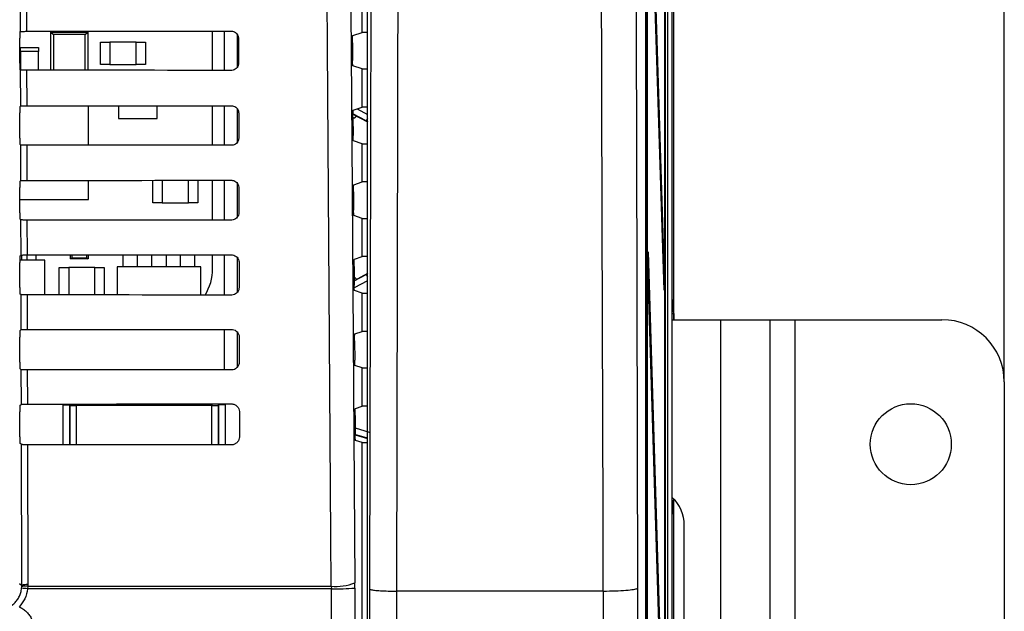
# Model space of a CAD drawing. Header units: millimetres. Extents: x 5 to 418, y 2 to 292.
# Tile 32 of 48: x 106 to 132, y 196 to 212. Entities that reach past the tile are written whole.
import ezdxf

# ---------------------------------------------------------------- set-up
doc = ezdxf.new("R2010")
doc.units = ezdxf.units.MM
doc.layers.add('SLD-0', color=7, linetype='Continuous')
doc.styles.add('SLDTEXTSTYLE0', font='TXT', dxfattribs={"width": 0.605})
doc.dimstyles.new('SLDDIMSTYLE0', dxfattribs={"dimtxt": 3.5, "dimasz": 3.302, "dimexe": 0, "dimexo": 0.0625, "dimgap": 0.875, "dimtad": 1, "dimlfac": 3, "dimrnd": 1e-09, "dimzin": 12, "dimdsep": 46, "dimtxsty": 'SLDTEXTSTYLE0', "dimsah": 1, "dimcen": 0.09, "dimadec": 0, "dimazin": 3, "dimtfac": 1, "dimtofl": 0, "dimtmove": 0, "dimatfit": 3, "dimfxl": 1, "dimfrac": 2, "dimtolj": 1, "dimtzin": 12, "dimarcsym": 0})

# ---------------------------------------------------------------- blocks, each defined once
blk = doc.blocks.new('_D')
at = {"layer": 'SLD-0'}
for p, q in [((58.038, 202.488), (58.038, 259.588)), ((132.371, 202.488), (132.371, 259.588)), ((58.038, 258.588), (132.371, 258.588))]:
    blk.add_line(p, q, dxfattribs=at)
for points in [[(58.038, 258.588), (61.34, 258.08), (61.34, 259.096)], [(132.371, 258.588), (129.069, 259.096), (129.069, 258.08)]]:
    blk.add_solid(points, dxfattribs=at)
at = {"layer": 'SLD-0', "insert": (91.194, 263.1), "char_height": 3.5, "attachment_point": 1, "style": 'SLDTEXTSTYLE0'}
blk.add_mtext('223', dxfattribs=at)

msp = doc.modelspace()

# ---------------------------------------------------------------- linework, layer by layer
at = {"color": 7, "linetype": 'Continuous', "lineweight": 25}
for p, q in [((123.4826, 233.1548), (123.4826, 127.5375)), ((123.538, 204.1548), (123.538, 233.1548)), ((123.3654, 232.9825), (123.3654, 127.6605)), ((122.7812, 227.1522), (122.7812, 140.1634)), ((123.2961, 133.8215), (123.2961, 227.1548)), ((123.304, 227.1548), (123.304, 133.8215)), ((122.8137, 141.1548), (122.8137, 226.4881)), ((122.8215, 226.4881), (122.8215, 141.1548)), ((115.3454, 155.4503), (115.3454, 224.7321)), ((122.845, 219.3011), (123.2765, 205.3215)), ((123.2727, 204.9462), (122.8411, 218.9258)), ((115.2046, 211.8432), (115.2046, 216.8665)), ((106.0663, 211.8716), (106.0641, 212.8403)), ((106.2253, 212.8374), (106.2276, 211.8744)), ((106.0496, 211.0186), (106.0496, 211.691)), ((106.0525, 211.8577), (106.0663, 211.8716)), ((106.8796, 211.8548), (106.9455, 211.789)), ((106.8796, 211.8548), (107.863, 211.8548)), ((106.8796, 210.8324), (106.8796, 211.8548)), ((107.7971, 211.789), (106.9455, 211.789)), ((106.9455, 211.789), (106.9455, 210.8323)), ((107.0963, 211.8548), (107.0963, 211.875)), ((107.6463, 211.8548), (107.6463, 211.8753)), ((107.7971, 211.789), (107.863, 211.8548)), ((107.7971, 210.8318), (107.7971, 211.789)), ((107.863, 211.8548), (107.863, 210.8317)), ((111.204, 210.8292), (111.204, 211.878)), ((111.5234, 210.8289), (111.5234, 211.8782)), ((111.8566, 211.7988), (111.8566, 210.9076)), ((111.8713, 210.9267), (111.8713, 211.7769)), ((111.8955, 211.6881), (111.897, 211.0215)), ((114.9503, 211.7585), (115.2046, 211.8432)), ((115.3454, 211.8432), (115.2046, 211.8432)), ((106.063, 211.3382), (106.063, 211.4382)), ((106.063, 211.4382), (106.5463, 211.4382)), ((106.5463, 211.4382), (106.5463, 211.3382)), ((108.2046, 210.9881), (108.2046, 211.5881)), ((108.2046, 211.5881), (108.4546, 211.5881)), ((108.4546, 211.5881), (108.4546, 210.9881)), ((109.1546, 211.5881), (108.4546, 211.5881)), ((109.1546, 210.9881), (109.1546, 211.5881)), ((109.1546, 211.5881), (109.4046, 211.5881)), ((109.4046, 211.5881), (109.4046, 210.9881)), ((114.9417, 211.5697), (114.9451, 211.0946)), ((106.063, 211.3382), (106.063, 210.8415)), ((106.5463, 211.3382), (106.063, 211.3382)), ((106.5463, 210.8326), (106.5463, 211.3382)), ((108.4546, 210.9881), (108.2046, 210.9881)), ((108.4546, 210.9881), (109.1546, 210.9881)), ((109.4046, 210.9881), (109.1546, 210.9881)), ((115.2046, 210.8665), (114.9536, 210.9501)), ((106.0688, 210.8356), (106.0525, 210.852)), ((106.071, 209.8762), (106.0688, 210.8356)), ((106.23, 210.8328), (106.2322, 209.8791)), ((115.2046, 209.8432), (115.2046, 210.8665)), ((115.2046, 210.8665), (115.3454, 210.8665)), ((106.0525, 209.8577), (106.071, 209.8762)), ((107.888, 209.8715), (106.0663, 209.8715)), ((107.888, 208.827), (107.888, 209.8715)), ((108.688, 209.8807), (108.688, 209.5382)), ((109.7213, 209.5382), (109.7213, 209.8814)), ((111.204, 208.8245), (111.204, 209.8826)), ((111.5234, 208.8242), (111.5234, 209.8829)), ((114.9643, 209.7631), (115.2046, 209.8432)), ((115.3454, 209.8432), (115.2046, 209.8432)), ((106.0496, 209.0186), (106.0496, 209.691)), ((111.8566, 209.8072), (111.8566, 208.9001)), ((111.8713, 208.9189), (111.8713, 209.7851)), ((111.9002, 209.6881), (111.9017, 209.0215)), ((114.9558, 209.5744), (114.9592, 209.0899)), ((114.9565, 209.6601), (115.3454, 209.4533)), ((115.3117, 209.4759), (114.9566, 209.6647)), ((115.0565, 209.6069), (114.9819, 209.5369)), ((115.0639, 209.7963), (115.3454, 209.6466)), ((108.688, 209.5382), (109.7213, 209.5382)), ((115.3454, 209.5394), (115.3117, 209.4759)), ((106.0735, 208.831), (106.0525, 208.852)), ((106.0757, 207.8809), (106.0735, 208.831)), ((106.2347, 208.8281), (106.2369, 207.8838)), ((115.2046, 208.8665), (114.9677, 208.9453)), ((115.2046, 207.8432), (115.2046, 208.8665)), ((115.2046, 208.8665), (115.3454, 208.8665)), ((106.0525, 207.8577), (106.0757, 207.8809)), ((107.888, 207.3715), (107.888, 207.8848)), ((109.6046, 207.2881), (109.6046, 207.886)), ((109.8546, 207.8862), (109.8546, 207.2881)), ((110.5546, 207.2881), (110.5546, 207.8868)), ((110.8046, 207.887), (110.8046, 207.2881)), ((111.204, 206.8198), (111.204, 207.8873)), ((111.5234, 206.8196), (111.5234, 207.8876)), ((111.8566, 207.8157), (111.8566, 206.8926)), ((111.8713, 206.9113), (111.8713, 207.7934)), ((114.9784, 207.7678), (115.2046, 207.8432)), ((115.3454, 207.8432), (115.2046, 207.8432)), ((106.0496, 207.0186), (106.0496, 207.691)), ((111.9049, 207.6881), (111.9064, 207.0215)), ((114.9698, 207.5791), (114.9733, 207.0852)), ((106.0496, 207.3715), (107.888, 207.3715)), ((109.8546, 207.2881), (109.6046, 207.2881)), ((109.8546, 207.2881), (110.5546, 207.2881)), ((110.8046, 207.2881), (110.5546, 207.2881)), ((115.2046, 206.8665), (114.9819, 206.9406)), ((106.0781, 206.8263), (106.0525, 206.852)), ((106.0803, 205.8856), (106.0781, 206.8263)), ((106.2393, 206.8234), (106.2415, 205.8884)), ((115.2046, 205.8432), (115.2046, 206.8665)), ((115.2046, 206.8665), (115.3454, 206.8665)), ((106.0525, 205.8577), (106.0803, 205.8856)), ((106.1013, 205.7523), (106.1013, 205.8869)), ((106.248, 205.7523), (106.248, 205.8884)), ((106.4813, 205.7523), (106.4813, 205.8886)), ((107.4046, 205.7815), (107.4046, 205.8892)), ((107.437, 205.8892), (107.437, 205.8138)), ((107.839, 205.8138), (107.839, 205.8894)), ((107.8713, 205.8895), (107.8713, 205.7815)), ((108.8146, 205.5715), (108.8146, 205.8901)), ((109.1946, 205.5715), (109.1946, 205.8904)), ((109.5813, 205.5715), (109.5813, 205.8907)), ((109.9613, 205.891), (109.9613, 205.5715)), ((110.348, 205.5715), (110.348, 205.8913)), ((110.728, 205.5715), (110.728, 205.8916)), ((111.204, 205.5215), (111.204, 205.892)), ((111.5234, 204.8149), (111.5234, 205.8922)), ((122.8411, 205.5925), (122.845, 205.9677)), ((122.845, 205.9677), (123.2765, 191.9881)), ((106.0496, 205.0186), (106.0496, 205.691)), ((106.713, 205.7523), (106.0498, 205.7523)), ((106.713, 204.8184), (106.713, 205.7523)), ((107.4046, 205.7815), (107.437, 205.8138)), ((107.8713, 205.7815), (107.4046, 205.7815)), ((107.437, 205.8138), (107.839, 205.8138)), ((107.839, 205.8138), (107.8713, 205.7815)), ((111.8566, 205.8244), (111.8566, 204.8852)), ((111.8713, 204.9037), (111.8713, 205.8018)), ((111.9095, 205.6881), (111.9111, 205.0215)), ((114.9925, 205.7725), (115.2046, 205.8432)), ((115.3454, 205.8432), (115.2046, 205.8432)), ((107.1046, 204.8182), (107.1046, 205.5548)), ((107.1046, 205.5548), (107.3546, 205.5548)), ((107.3546, 205.5548), (107.3546, 204.818)), ((108.0546, 205.5548), (107.3546, 205.5548)), ((108.0546, 204.8175), (108.0546, 205.5548)), ((108.0546, 205.5548), (108.3046, 205.5548)), ((108.3046, 205.5548), (108.3046, 204.8174)), ((108.6546, 205.5715), (108.6546, 204.8171)), ((110.888, 205.5715), (108.6546, 205.5715)), ((110.888, 204.8154), (110.888, 205.5715)), ((114.9839, 205.5837), (114.9875, 205.0805)), ((115.3454, 205.3897), (114.9866, 205.1989)), ((114.9867, 205.1943), (115.3117, 205.3671)), ((115.3117, 205.3671), (115.3454, 205.3036)), ((123.2727, 191.6129), (122.8411, 205.5925)), ((114.9658, 205.3218), (115.0565, 205.236)), ((115.3454, 205.1963), (114.9891, 205.0069)), ((123.2616, 205.3062), (123.2765, 205.3215)), ((123.2765, 205.3215), (123.2727, 204.9462)), ((106.0828, 204.8216), (106.0525, 204.852)), ((106.085, 203.8902), (106.0828, 204.8216)), ((115.2046, 204.8665), (114.996, 204.9359)), ((115.2046, 203.8432), (115.2046, 204.8665)), ((115.2046, 204.8665), (115.3454, 204.8665)), ((106.244, 204.8187), (106.2462, 203.8931)), ((123.5002, 204.6867), (123.4977, 204.6583)), ((123.4981, 204.6621), (123.4983, 204.665)), ((123.5002, 204.6867), (123.5293, 204.6576)), ((123.4943, 199.2895), (123.4943, 204.3535)), ((123.4943, 204.3244), (123.535, 204.3244)), ((123.535, 204.3244), (123.535, 204.1548)), ((123.4943, 204.1548), (124.7867, 204.1548)), ((124.7867, 204.1548), (124.7867, 155.8215)), ((124.7867, 204.1548), (126.1046, 204.1548)), ((126.1046, 204.1548), (126.1046, 155.8215)), ((126.1046, 204.1548), (126.7713, 204.1548)), ((126.7713, 204.1548), (126.7713, 155.8215)), ((126.7713, 204.1548), (130.7046, 204.1548)), ((106.0525, 203.8577), (106.085, 203.8902)), ((111.5234, 202.8102), (111.5234, 203.8969)), ((111.8566, 203.8311), (111.8566, 202.8779)), ((111.8713, 202.8962), (111.8713, 203.8104)), ((115.0065, 203.7772), (115.2046, 203.8432)), ((115.3454, 203.8432), (115.2046, 203.8432)), ((106.0496, 203.0186), (106.0496, 203.691)), ((111.9142, 203.6881), (111.9158, 203.0215)), ((114.998, 203.5884), (115.0016, 203.0758)), ((106.0875, 202.8169), (106.0525, 202.852)), ((106.0897, 201.8949), (106.0875, 202.8169)), ((106.2487, 202.814), (106.2508, 201.8978)), ((115.2046, 202.8665), (115.0101, 202.9312)), ((115.2046, 201.8432), (115.2046, 202.8665)), ((115.2046, 202.8665), (115.3454, 202.8665)), ((132.3713, 202.4881), (132.3713, 157.4881)), ((106.0496, 201.0186), (106.0496, 201.691)), ((106.0525, 201.8577), (106.0897, 201.8949)), ((107.2075, 201.8795), (107.3742, 201.8795)), ((107.2075, 200.8087), (107.2075, 201.8795)), ((107.3917, 201.8619), (107.3742, 201.8795)), ((107.3742, 201.8795), (107.3742, 200.8086)), ((107.3917, 201.8619), (107.5584, 201.8619)), ((107.3917, 200.8182), (107.3917, 201.8619)), ((107.5584, 201.8986), (107.5584, 201.8619)), ((107.5584, 201.8619), (107.5584, 200.8182)), ((111.1842, 201.8619), (107.5584, 201.8619)), ((111.1842, 201.9013), (111.1842, 201.8619)), ((111.1842, 200.8182), (111.1842, 201.8619)), ((111.1842, 201.8619), (111.3509, 201.8619)), ((111.3684, 201.8795), (111.3509, 201.8619)), ((111.3509, 201.8619), (111.3509, 200.8182)), ((111.5351, 201.8795), (111.3684, 201.8795)), ((111.3684, 200.8056), (111.3684, 201.8795)), ((111.5351, 201.8795), (111.5351, 200.8055)), ((111.9189, 201.6881), (111.9205, 201.0215)), ((115.0206, 201.7819), (115.2046, 201.8432)), ((115.3454, 201.8432), (115.2046, 201.8432)), ((115.012, 201.5931), (115.0157, 201.0711)), ((115.0115, 201.2589), (115.3899, 201.1471)), ((115.3476, 200.986), (115.0019, 201.0868)), ((115.0115, 201.0733), (115.3454, 200.9762)), ((115.2046, 200.8665), (115.0243, 200.9265)), ((106.0922, 200.8122), (106.0525, 200.852)), ((106.101, 197.0414), (106.0922, 200.8122)), ((106.2534, 200.8093), (106.2621, 197.0635)), ((107.3915, 200.8086), (107.3917, 200.8182)), ((107.3917, 200.8182), (107.5584, 200.8182)), ((107.3925, 200.8086), (107.3917, 200.8182)), ((107.5584, 200.8182), (111.1842, 200.8182)), ((107.5584, 200.8182), (107.5584, 200.8085)), ((111.1842, 200.8182), (111.3509, 200.8182)), ((111.1842, 200.8182), (111.1842, 200.8058)), ((111.3509, 200.8182), (111.3497, 200.8056)), ((111.3509, 200.8182), (111.3511, 200.8056)), ((115.2046, 155.6539), (115.2046, 200.8665)), ((115.2046, 200.8665), (115.3454, 200.8665)), ((123.4943, 199.3186), (123.535, 199.3186)), ((123.535, 199.357), (123.535, 199.3186)), ((123.538, 160.6224), (123.538, 199.3539)), ((123.5002, 198.9562), (123.4977, 198.9847)), ((123.5293, 198.9853), (123.5002, 198.9562)), ((123.8149, 161.3215), (123.8149, 198.6548)), ((106.0437, 197.0987), (106.101, 197.0414)), ((106.097, 196.9669), (106.1003, 197.009)), ((106.1003, 197.009), (106.101, 197.0414)), ((106.2613, 197.0231), (106.2571, 196.9529)), ((114.3778, 196.9529), (106.2571, 196.9529)), ((106.2621, 197.0635), (106.2613, 197.0231)), ((106.2613, 197.0231), (114.3769, 197.0231)), ((114.3769, 197.0231), (114.3778, 196.9529)), ((115.0049, 196.9711), (115.0043, 197.1115)), ((116.1187, 196.8912), (116.119, 196.8912)), ((121.6492, 196.8912), (116.119, 196.8912)), ((121.6501, 196.8912), (121.6492, 196.8912))]:
    msp.add_line(p, q, dxfattribs=at)
at = {"color": 7, "linetype": 'Continuous', "lineweight": 25, "flags": 128}
for points in [[(114.8381, 220.6992), (114.9212, 208.9012), (115.0043, 197.1115)], [(122.5007, 220.6244), (122.533, 208.8446), (122.5656, 196.9702)], [(114.3769, 197.0231), (114.3676, 198.3445), (114.3302, 203.6302), (114.21, 220.6108)], [(115.408, 196.9439), (115.4357, 208.8173), (115.4633, 220.6022)], [(116.1737, 220.5578), (116.1706, 219.2363), (116.1583, 213.9502), (116.1187, 196.8912)], [(121.6492, 196.8912), (121.6437, 198.8733), (121.6216, 206.8019), (121.5833, 220.5578)], [(107.3917, 201.8619), (107.3949, 201.8944), (107.3958, 201.8985)], [(111.3461, 201.9014), (111.3477, 201.8944), (111.3509, 201.8619)]]:
    msp.add_lwpolyline(points, dxfattribs=at)
at = {"color": 7, "linetype": 'Continuous', "lineweight": 25}
msp.add_circle((129.8713, 200.8215), 1.0833, dxfattribs=at)
for centre, radius, start, end in [((109.8823, 205.5215), 1.3217, 327.70444, 0), ((123.3626, 204.6577), 0.1667, 322.86603, 359.98072), ((130.7046, 202.4881), 1.6667, 0, 90), ((122.8029, 198.6581), 1.0119, 359.81363, 46.90727), ((123.3626, 198.9853), 0.1667, 0.01928, 37.13397), ((106.0229, 195.1979), 1.7706, 82.39916, 87.59893), ((106.2089, 196.694), 0.3332, 80.96458, 109.01794), ((106.2253, 196.734), 0.3315, 83.61467, 112.00928), ((114.5031, 198.398), 1.3807, 264.75697, 291.28619), ((114.5073, 203.2936), 6.342, 268.83046, 274.50021)]:
    msp.add_arc(centre, radius, start, end, dxfattribs=at)
for centre, major_axis, ratio, start_param, end_param in [((106.0525, 211.691), (0, 0.1667), 0.0174551, 0.0174533, 1.5707963), ((95.2046, 217.6827), (332.9347, 0), 0.0174551, 4.7455034, 4.7619686), ((106.0525, 211.0186), (0, 0.1667), 0.0174551, 1.5707963, 3.1241394), ((95.2046, 205.054), (331.245, 0), 0.0174551, 1.5209636, 1.5375056), ((106.0525, 209.691), (0, 0.1667), 0.0174551, 0.0174533, 1.5707963), ((95.2046, 215.6827), (332.6671, 0), 0.0174551, 4.7455441, 4.7620085), ((115.3117, 209.4825), (0.3333, -0.1773), 0.0154109, 4.7205854, 4.8452308), ((106.0525, 209.0186), (0, 0.1667), 0.0174551, 1.5707963, 3.1241394), ((95.2046, 203.054), (330.9774, 0), 0.0174551, 1.5209233, 1.5374645), ((106.0525, 207.691), (0, 0.1667), 0.0174551, 0.0174533, 1.5707963), ((95.2046, 213.6826), (332.3995, 0), 0.0174551, 4.7455848, 4.7620484), ((106.0525, 207.0186), (0, 0.1667), 0.0174551, 1.5707963, 3.1241394), ((95.2046, 201.054), (330.7098, 0), 0.0174551, 1.5208829, 1.5374234), ((95.2046, 211.6826), (332.1319, 0), 0.0174551, 4.7456256, 4.7620885), ((106.0525, 205.691), (0, 0.1667), 0.0174551, 0.0174533, 1.5707963), ((115.3117, 205.3605), (0.3333, 0.1773), 0.0154109, 1.4379545, 1.5625999), ((106.0525, 205.0186), (0, 0.1667), 0.0174551, 1.5707963, 3.1241394), ((95.2046, 199.054), (330.4422, 0), 0.0174551, 1.5208425, 1.5373821), ((123.5001, 204.3535), (0, 0.3333), 0.0174551, 0.2918336, 1.5707963), ((123.5001, 204.3535), (0, 0.3333), 0.0174551, 6.265732, 6.5750189), ((123.5292, 204.3244), (0, 0.3333), 0.0174551, 4.712389, 6.265732), ((106.0525, 203.691), (0, 0.1667), 0.0174551, 0.0174533, 1.5707963), ((95.2046, 209.6826), (331.8643, 0), 0.0174551, 4.7456664, 4.7621286), ((106.0525, 203.0186), (0, 0.1667), 0.0174551, 1.5707963, 3.1241394), ((95.2046, 197.054), (330.1746, 0), 0.0174551, 1.5208019, 1.5373409), ((106.0525, 201.691), (0, 0.1667), 0.0174551, 0.0174533, 1.5707963), ((95.2046, 207.6826), (331.5967, 0), 0.0174551, 4.7457074, 4.7621688), ((106.0525, 201.0186), (0, 0.1667), 0.0174551, 1.5707963, 3.1241394), ((95.2046, 195.054), (329.907, 0), 0.0174551, 1.5207614, 1.5372995), ((123.5292, 199.3186), (0, 0.3333), 0.0174551, 3.1590459, 4.712389), ((123.5001, 199.2895), (0, 0.3333), 0.0174551, 1.5707963, 2.8803507), ((123.5001, 199.2895), (0, 0.3333), 0.0174551, 2.8803507, 3.1590459)]:
    msp.add_ellipse(centre, major_axis=major_axis, ratio=ratio, start_param=start_param, end_param=end_param, dxfattribs=at)
for points, knots in [([(106.0663, 211.8716), (106.0685, 211.8719), (106.0729, 211.8726), (106.1028, 211.8734), (106.1462, 211.8741), (106.1907, 211.8744), (106.2184, 211.8744), (106.2276, 211.8744)], [0, 0, 0, 0, 0.22363, 0.4472834, 0.6702509, 0.891793, 1, 1, 1, 1]), ([(111.7046, 211.8784), (111.7137, 211.878), (111.7441, 211.8767), (111.7941, 211.8601), (111.846, 211.8212), (111.8822, 211.767), (111.8946, 211.7196), (111.8954, 211.6931), (111.8955, 211.6881)], [0, 0, 0, 0, 0.091132, 0.3033806, 0.5169544, 0.7326451, 0.9498996, 1, 1, 1, 1]), ([(114.9417, 211.5697), (114.9417, 211.5884), (114.9416, 211.6258), (114.9428, 211.6789), (114.9447, 211.7218), (114.9473, 211.7518), (114.9493, 211.7562), (114.9503, 211.7585)], [0, 0, 0, 0, 0.1983758, 0.3967405, 0.5954771, 0.7952868, 1, 1, 1, 1]), ([(111.897, 211.0215), (111.8966, 211.012), (111.8953, 210.9808), (111.8779, 210.9295), (111.8378, 210.8771), (111.7826, 210.8413), (111.7354, 210.8295), (111.7094, 210.8289), (111.7046, 210.8288)], [0, 0, 0, 0, 0.0953804, 0.3122153, 0.5276676, 0.7409947, 0.9528176, 1, 1, 1, 1]), ([(114.9536, 210.9501), (114.9526, 210.9522), (114.9507, 210.9566), (114.948, 210.9865), (114.9461, 211.0298), (114.9453, 211.069), (114.9451, 211.0911), (114.9451, 211.0946)], [0, 0, 0, 0, 0.2392719, 0.4785682, 0.717156, 0.9543017, 1, 1, 1, 1]), ([(106.23, 210.8328), (106.2115, 210.8328), (106.1744, 210.8329), (106.1258, 210.8334), (106.0894, 210.8342), (106.0716, 210.835), (106.0695, 210.8355), (106.0688, 210.8356)], [0, 0, 0, 0, 0.218795, 0.4375456, 0.6575325, 0.8799357, 1, 1, 1, 1]), ([(106.071, 209.8762), (106.0732, 209.8766), (106.0776, 209.8772), (106.1075, 209.8781), (106.1508, 209.8787), (106.1953, 209.8791), (106.2231, 209.8791), (106.2322, 209.8791)], [0, 0, 0, 0, 0.2236359, 0.4472952, 0.6702687, 0.8918166, 1, 1, 1, 1]), ([(111.7046, 209.8831), (111.7143, 209.8826), (111.7456, 209.8813), (111.7972, 209.8639), (111.8501, 209.8238), (111.8869, 209.768), (111.8994, 209.7198), (111.9, 209.6929), (111.9002, 209.6881)], [0, 0, 0, 0, 0.0941035, 0.3063745, 0.5199798, 0.7357013, 0.9529725, 1, 1, 1, 1]), ([(114.9558, 209.5744), (114.9558, 209.5931), (114.9557, 209.6305), (114.9568, 209.6836), (114.9587, 209.7264), (114.9613, 209.7565), (114.9633, 209.7609), (114.9643, 209.7631)], [0, 0, 0, 0, 0.1983731, 0.396735, 0.5954695, 0.7952788, 1, 1, 1, 1]), ([(114.9677, 208.9453), (114.9668, 208.9475), (114.9648, 208.9519), (114.9622, 208.9818), (114.9602, 209.0251), (114.9594, 209.0643), (114.9592, 209.0863), (114.9592, 209.0899)], [0, 0, 0, 0, 0.2392748, 0.4785741, 0.7171638, 0.954309, 1, 1, 1, 1]), ([(106.2347, 208.8281), (106.2161, 208.8281), (106.1791, 208.8282), (106.1305, 208.8287), (106.0941, 208.8295), (106.0762, 208.8303), (106.0742, 208.8308), (106.0735, 208.831)], [0, 0, 0, 0, 0.2188009, 0.4375576, 0.6575505, 0.87996, 1, 1, 1, 1]), ([(111.9017, 209.0215), (111.9013, 209.0114), (111.8999, 208.9792), (111.8817, 208.9264), (111.8404, 208.8729), (111.7837, 208.8366), (111.7356, 208.8247), (111.7092, 208.8242), (111.7046, 208.8241)], [0, 0, 0, 0, 0.09829199, 0.31510617, 0.53052973, 0.74383015, 0.95564097, 1, 1, 1, 1]), ([(106.0757, 207.8809), (106.0779, 207.8812), (106.0823, 207.8819), (106.1122, 207.8828), (106.1555, 207.8834), (106.2, 207.8837), (106.2278, 207.8838), (106.2369, 207.8838)], [0, 0, 0, 0, 0.2236419, 0.4473071, 0.6702865, 0.8918403, 1, 1, 1, 1]), ([(111.7046, 207.8877), (111.7148, 207.8873), (111.7472, 207.8858), (111.8002, 207.8676), (111.8542, 207.8264), (111.8917, 207.7691), (111.9041, 207.7199), (111.9047, 207.6927), (111.9049, 207.6881)], [0, 0, 0, 0, 0.0969335, 0.3092262, 0.5228618, 0.7386127, 0.9558999, 1, 1, 1, 1]), ([(114.9698, 207.5791), (114.9698, 207.5978), (114.9697, 207.6352), (114.9709, 207.6883), (114.9728, 207.7311), (114.9754, 207.7611), (114.9774, 207.7656), (114.9784, 207.7678)], [0, 0, 0, 0, 0.19837037, 0.39672952, 0.59546184, 0.79527071, 1, 1, 1, 1]), ([(111.9064, 207.0215), (111.9059, 207.0109), (111.9044, 206.9776), (111.8855, 206.9234), (111.8429, 206.8688), (111.7848, 206.8319), (111.7358, 206.82), (111.709, 206.8195), (111.7046, 206.8194)], [0, 0, 0, 0, 0.1010655, 0.3178599, 0.533256, 0.7465312, 0.9583308, 1, 1, 1, 1]), ([(114.9819, 206.9406), (114.9809, 206.9428), (114.9789, 206.9472), (114.9763, 206.9771), (114.9743, 207.0204), (114.9735, 207.0596), (114.9734, 207.0816), (114.9733, 207.0852)], [0, 0, 0, 0, 0.23927781, 0.4785801, 0.71717157, 0.95431622, 1, 1, 1, 1]), ([(106.2393, 206.8234), (106.2208, 206.8234), (106.1838, 206.8235), (106.1351, 206.824), (106.0988, 206.8248), (106.0809, 206.8256), (106.0789, 206.8261), (106.0781, 206.8263)], [0, 0, 0, 0, 0.2188069, 0.4375695, 0.6575686, 0.8799842, 1, 1, 1, 1]), ([(106.0803, 205.8856), (106.0825, 205.8859), (106.0869, 205.8866), (106.1168, 205.8874), (106.1602, 205.8881), (106.2046, 205.8884), (106.2324, 205.8884), (106.2415, 205.8884)], [0, 0, 0, 0, 0.2236478, 0.447319, 0.6703044, 0.8918641, 1, 1, 1, 1]), ([(111.7046, 205.8924), (111.7153, 205.8919), (111.7488, 205.8903), (111.8032, 205.8714), (111.8583, 205.829), (111.8964, 205.7702), (111.9088, 205.7201), (111.9094, 205.6925), (111.9095, 205.6881)], [0, 0, 0, 0, 0.09963192, 0.31194565, 0.52561033, 0.74138949, 0.95869177, 1, 1, 1, 1]), ([(114.9839, 205.5837), (114.9839, 205.6025), (114.9838, 205.6399), (114.9849, 205.693), (114.9869, 205.7358), (114.9895, 205.7658), (114.9915, 205.7703), (114.9925, 205.7725)], [0, 0, 0, 0, 0.1983676, 0.396724, 0.5954542, 0.7952627, 1, 1, 1, 1]), ([(106.244, 204.8187), (106.2255, 204.8187), (106.1885, 204.8188), (106.1398, 204.8193), (106.1035, 204.8201), (106.0856, 204.8209), (106.0836, 204.8214), (106.0828, 204.8216)], [0, 0, 0, 0, 0.2188129, 0.4375815, 0.6575867, 0.8800086, 1, 1, 1, 1]), ([(111.9111, 205.0215), (111.9106, 205.0104), (111.909, 204.976), (111.8893, 204.9204), (111.8455, 204.8647), (111.7859, 204.8271), (111.7359, 204.8153), (111.7088, 204.8148), (111.7046, 204.8147)], [0, 0, 0, 0, 0.1037105, 0.3204859, 0.5358558, 0.7491071, 0.9608965, 1, 1, 1, 1]), ([(114.996, 204.9359), (114.995, 204.9381), (114.993, 204.9425), (114.9904, 204.9724), (114.9885, 205.0157), (114.9877, 205.0549), (114.9875, 205.0769), (114.9875, 205.0805)], [0, 0, 0, 0, 0.2392808, 0.4785861, 0.7171794, 0.9543235, 1, 1, 1, 1]), ([(106.085, 203.8902), (106.0872, 203.8906), (106.0916, 203.8912), (106.1215, 203.8921), (106.1648, 203.8927), (106.2093, 203.8931), (106.2371, 203.8931), (106.2462, 203.8931)], [0, 0, 0, 0, 0.2236538, 0.447331, 0.6703222, 0.8918878, 1, 1, 1, 1]), ([(111.7046, 203.8971), (111.7158, 203.8965), (111.7504, 203.8949), (111.8062, 203.8752), (111.8624, 203.8316), (111.9011, 203.7712), (111.9135, 203.7202), (111.9141, 203.6924), (111.9142, 203.6881)], [0, 0, 0, 0, 0.1022077, 0.3145418, 0.5282346, 0.7440408, 0.9613575, 1, 1, 1, 1]), ([(114.998, 203.5884), (114.9979, 203.6071), (114.9979, 203.6446), (114.999, 203.6976), (115.0009, 203.7405), (115.0035, 203.7705), (115.0055, 203.7749), (115.0065, 203.7772)], [0, 0, 0, 0, 0.1983649, 0.3967185, 0.5954465, 0.7952546, 1, 1, 1, 1]), ([(111.9158, 203.0215), (111.9152, 203.0098), (111.9135, 202.9744), (111.8931, 202.9173), (111.8481, 202.8606), (111.7869, 202.8224), (111.7361, 202.8106), (111.7087, 202.8101), (111.7046, 202.81)], [0, 0, 0, 0, 0.1062358, 0.3229931, 0.5383379, 0.7515666, 0.9633463, 1, 1, 1, 1]), ([(115.0101, 202.9312), (115.0091, 202.9334), (115.0072, 202.9378), (115.0045, 202.9677), (115.0026, 203.011), (115.0018, 203.0502), (115.0016, 203.0722), (115.0016, 203.0758)], [0, 0, 0, 0, 0.2392838, 0.4785921, 0.7171872, 0.9543308, 1, 1, 1, 1]), ([(106.2487, 202.814), (106.2302, 202.814), (106.1931, 202.8141), (106.1445, 202.8147), (106.1081, 202.8154), (106.0903, 202.8162), (106.0882, 202.8167), (106.0875, 202.8169)], [0, 0, 0, 0, 0.2188189, 0.4375935, 0.6576048, 0.880033, 1, 1, 1, 1]), ([(106.0897, 201.8949), (106.0919, 201.8952), (106.0962, 201.8959), (106.1262, 201.8968), (106.1695, 201.8974), (106.214, 201.8977), (106.2417, 201.8978), (106.2508, 201.8978)], [0, 0, 0, 0, 0.2236598, 0.4473429, 0.6703401, 0.8919116, 1, 1, 1, 1]), ([(111.7046, 201.9017), (111.7164, 201.9012), (111.752, 201.8994), (111.8092, 201.879), (111.8665, 201.8341), (111.9059, 201.7723), (111.9182, 201.7204), (111.9188, 201.6922), (111.9189, 201.6881)], [0, 0, 0, 0, 0.1046692, 0.317023, 0.5307428, 0.746575, 0.9639054, 1, 1, 1, 1]), ([(115.012, 201.5931), (115.012, 201.6118), (115.0119, 201.6492), (115.0131, 201.7023), (115.015, 201.7452), (115.0176, 201.7752), (115.0196, 201.7796), (115.0206, 201.7819)], [0, 0, 0, 0, 0.1983621, 0.396713, 0.5954388, 0.7952465, 1, 1, 1, 1]), ([(111.9205, 201.0215), (111.9199, 201.0093), (111.9181, 200.9728), (111.8968, 200.9143), (111.8506, 200.8565), (111.788, 200.8177), (111.7363, 200.8059), (111.7085, 200.8054), (111.7046, 200.8053)], [0, 0, 0, 0, 0.1086494, 0.3253892, 0.5407101, 0.7539172, 0.9656881, 1, 1, 1, 1]), ([(115.0243, 200.9265), (115.0233, 200.9287), (115.0213, 200.9331), (115.0187, 200.963), (115.0167, 201.0063), (115.0159, 201.0455), (115.0157, 201.0675), (115.0157, 201.0711)], [0, 0, 0, 0, 0.2392868, 0.4785981, 0.7171951, 0.9543381, 1, 1, 1, 1]), ([(106.2534, 200.8093), (106.2349, 200.8094), (106.1978, 200.8094), (106.1492, 200.81), (106.1128, 200.8107), (106.095, 200.8115), (106.0929, 200.812), (106.0922, 200.8122)], [0, 0, 0, 0, 0.2188249, 0.4376055, 0.657623, 0.8800574, 1, 1, 1, 1]), ([(123.4966, 198.9886), (123.4969, 198.9871), (123.4977, 198.9829), (123.4981, 198.979), (123.4984, 198.9763), (123.4983, 198.9776), (123.4983, 198.9784)], [0, 0, 0, 0, 0.1136518, 0.3159765, 0.5825285, 1, 1, 1, 1]), ([(105.4345, 196.3747), (105.4594, 196.3755), (105.5027, 196.3768), (105.5638, 196.3866), (105.6181, 196.3995), (105.6717, 196.4173), (105.7235, 196.4395), (105.7729, 196.4658), (105.8199, 196.496), (105.8646, 196.5305), (105.9061, 196.5687), (105.9441, 196.6098), (105.9784, 196.654), (106.0092, 196.7014), (106.0358, 196.7511), (106.058, 196.8025), (106.0757, 196.8555), (106.0893, 196.9104), (106.0945, 196.948), (106.097, 196.9669)], [0, 0, 0, 0, 0.0768273, 0.1335023, 0.1905693, 0.2488742, 0.3076074, 0.3642502, 0.4212865, 0.4795649, 0.5382729, 0.5949566, 0.6520355, 0.7103609, 0.769117, 0.825813, 0.8829036, 0.9412373, 1, 1, 1, 1]), ([(106.2571, 196.9529), (106.2384, 196.8601), (106.2025, 196.6812), (106.088, 196.5395), (106.0328, 196.4713)], [0, 0, 0, 0, 0.5189654, 1, 1, 1, 1]), ([(114.4808, 155.7063), (114.4793, 156.1497), (114.4714, 158.3669), (114.4404, 167.6818), (114.4041, 180.9861), (114.3851, 192.5236), (114.3778, 196.9529)], [0, 0, 0, 0, 0.0322876, 0.1614382, 0.6780666, 1, 1, 1, 1]), ([(115.0049, 196.9711), (115.0166, 190.0976), (115.04, 176.3477), (115.085, 162.6175), (115.1075, 155.751)], [0, 0, 0, 0, 0.4998997, 1, 1, 1, 1]), ([(115.3709, 155.4248), (115.3753, 158.8789), (115.3842, 165.7876), (115.3945, 176.1642), (115.4027, 186.5498), (115.4062, 193.479), (115.408, 196.9439)], [0, 0, 0, 0, 0.24989406, 0.49983045, 0.74989401, 1, 1, 1, 1]), ([(115.408, 196.9439), (115.408, 196.9436), (115.4093, 196.9389), (115.4312, 196.9282), (115.524, 196.9131), (115.6866, 196.9003), (115.8931, 196.892), (116.0435, 196.8915), (116.1187, 196.8912)], [0, 0, 0, 0, 0.0084389, 0.1681831, 0.3764062, 0.5843493, 0.7921727, 1, 1, 1, 1]), ([(121.6501, 196.8912), (121.7611, 196.893), (121.9832, 196.8966), (122.2666, 196.9127), (122.472, 196.9346), (122.5516, 196.9548), (122.5645, 196.9668), (122.5655, 196.97), (122.5656, 196.9702)], [0, 0, 0, 0, 0.2296756, 0.4593442, 0.6892008, 0.9193882, 0.9924048, 1, 1, 1, 1]), ([(122.5656, 196.9702), (122.5685, 192.1599), (122.5745, 182.5378), (122.5901, 168.2783), (122.61, 154.1903), (122.6274, 144.9224), (122.6361, 140.2877)], [0, 0, 0, 0, 0.25417755, 0.50843906, 0.75418158, 1, 1, 1, 1]), ([(116.119, 196.8912), (116.1188, 196.4469), (116.1178, 194.2254), (116.1147, 188.4498), (116.1085, 179.5671), (116.0978, 167.9461), (116.0877, 159.8864), (116.082, 155.3735)], [0, 0, 0, 0, 0.0320694, 0.1603478, 0.4169318, 0.6735157, 1, 1, 1, 1]), ([(121.7214, 140.1917), (121.7126, 144.8315), (121.6951, 154.1111), (121.6728, 169.6739), (121.6581, 183.9369), (121.6519, 193.5527), (121.6501, 196.8912), (121.6501, 196.8912)], [0, 0, 0, 0, 0.2460147, 0.4920295, 0.8236673, 0.9999999, 1, 1, 1, 1]), ([(106.0328, 196.4713), (106.0494, 196.4633), (106.0827, 196.4472), (106.1303, 196.4176), (106.1759, 196.384), (106.2184, 196.3467), (106.2572, 196.3062), (106.2925, 196.2627), (106.3244, 196.2159), (106.3521, 196.1666), (106.3753, 196.1155), (106.3943, 196.0628), (106.4089, 196.008), (106.418, 195.956), (106.4229, 195.9077), (106.4235, 195.8783), (106.4237, 195.8636)], [0, 0, 0, 0, 0.072399, 0.1453012, 0.2197895, 0.2948256, 0.3672158, 0.4401082, 0.5145837, 0.5896062, 0.6620405, 0.7349775, 0.8095004, 0.8845714, 0.9421598, 1, 1, 1, 1])]:
    msp.add_open_spline(points, degree=3, knots=knots, dxfattribs=at)

# ---------------------------------------------------------------- dimensions: what is measured, and where the dimension line sits
at = {"layer": 'SLD-0'}
dim = msp.add_linear_dim(base=(132.3713, 258.5881), p1=(58.038, 202.4881), p2=(132.3713, 202.4881), dimstyle='SLDDIMSTYLE0', dxfattribs=at)
dim.commit()
dim.dimension.update_dxf_attribs({"geometry": '_D', "text_midpoint": (95.2046, 258.5881), "dimtype": 160})

doc.saveas('drawing.dxf')
